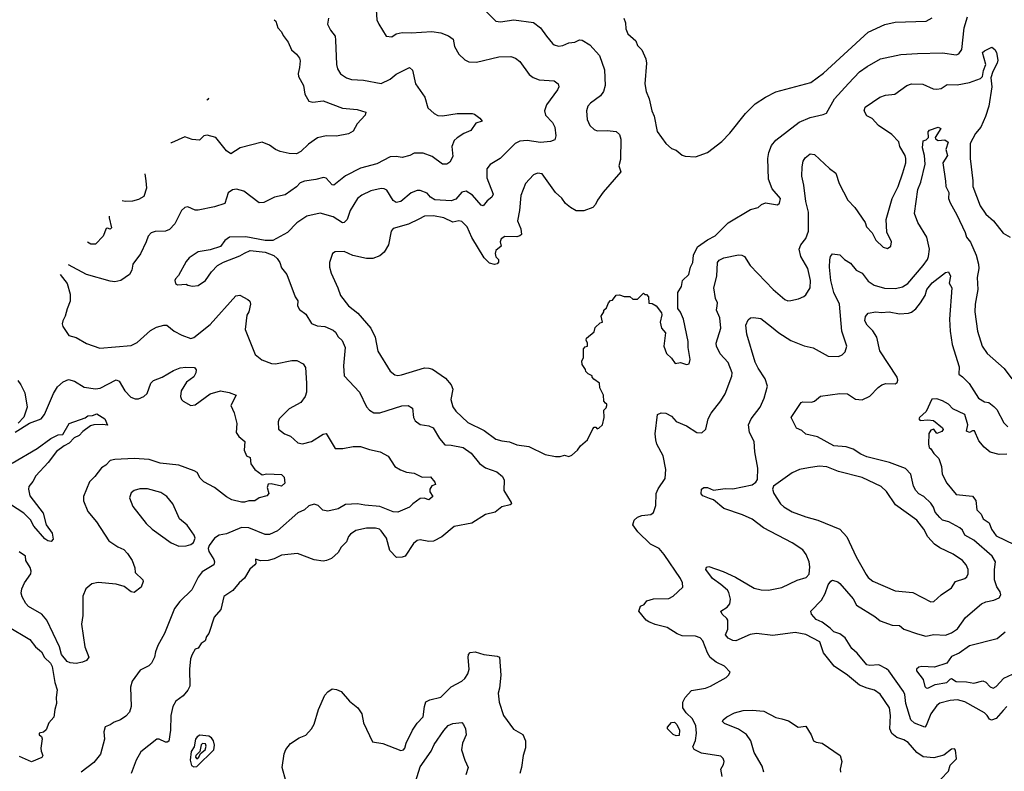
# Model space of a CAD drawing. Extents: x 1933546 to 2138868, y 524910 to 667279.
# Tile 8 of 256: x 1939466 to 1946079, y 556780 to 561826. Entities that reach past the tile are written whole.
import ezdxf

# ---------------------------------------------------------------- set-up
doc = ezdxf.new("R2010")
doc.units = 0

msp = doc.modelspace()

# ---------------------------------------------------------------- linework, layer by layer
at = {"layer": '0CON10XD'}
for points in [[(1941858.1, 561925), (1941865.7, 561825.7), (1941878, 561795), (1941927.5, 561715), (1941965, 561710.8), (1941995, 561731.4), (1942035, 561740), (1942095, 561736.5), (1942235, 561747.1), (1942295, 561738.6), (1942346.8, 561716.8), (1942378, 561695), (1942386, 561645), (1942415, 561593.3), (1942455.9, 561555.9), (1942482.7, 561542.7), (1942535, 561540.6), (1942685, 561577.1), (1942765, 561579.2), (1942796.4, 561566.4), (1942825, 561546), (1942888.7, 561458.7), (1942915, 561437.1), (1942955, 561422.2), (1943055, 561414.3), (1943082, 561395), (1943086.2, 561375), (1943078.8, 561355), (1943004.3, 561255), (1942990.8, 561215), (1942998, 561185), (1943045.6, 561135.6), (1943060, 561105), (1943068.1, 561045), (1943061.4, 561018.6), (1943031.5, 561008.5), (1942965, 561001.8), (1942875, 561015.4), (1942825, 561010.5), (1942795, 560994.4), (1942692.5, 560895), (1942626.6, 560853.4), (1942602.9, 560825), (1942603.9, 560763.9), (1942645.6, 560655), (1942637.5, 560635), (1942605, 560608.8), (1942580, 560575), (1942565, 560581.2), (1942506.9, 560646.9), (1942465, 560673.5), (1942435, 560667.5), (1942395, 560620), (1942365, 560609.1), (1942255, 560617.5), (1942224.2, 560634.2), (1942201.8, 560661.8), (1942155, 560679.1), (1942135, 560678.2), (1942096.4, 560663.7), (1942025.5, 560604.5), (1941995, 560599.4), (1941975, 560612.5), (1941931.5, 560681.5), (1941915, 560690.8), (1941895, 560692.3), (1941825, 560677.5), (1941765, 560647.9), (1941735, 560625.5), (1941685.5, 560545), (1941665.8, 560485), (1941645, 560464), (1941635, 560462), (1941571.8, 560501.8), (1941485, 560526.2), (1941395, 560507.8), (1941327.2, 560462.8), (1941265, 560397.1), (1941165.9, 560344.1), (1941115, 560344), (1940985, 560368), (1940875, 560365.7), (1940845, 560343.8), (1940815, 560302.5), (1940745, 560280), (1940665, 560267.5), (1940605, 560228), (1940585, 560203.3), (1940532.3, 560107.7), (1940512.5, 560085), (1940507.5, 560075), (1940512.5, 560055), (1940526.4, 560046.4), (1940585, 560050), (1940595, 560042.5), (1940627, 560037), (1940665, 560041.2), (1940715, 560073.8), (1940755, 560134), (1940794.2, 560175), (1940835, 560198.6), (1940945, 560240), (1940975, 560258.8), (1941015, 560276), (1941115, 560264), (1941172.7, 560242.7), (1941195, 560223.3), (1941212.9, 560195), (1941225, 560160), (1941259.4, 560115), (1941315.7, 559965.7), (1941335, 559937.5), (1941332.5, 559905), (1941345, 559879.4), (1941388, 559848), (1941426.4, 559786.4), (1941465, 559770.4), (1941516, 559765), (1941572.2, 559742.2), (1941587.8, 559727.8), (1941605, 559695.7), (1941631.1, 559671.1), (1941651.5, 559625), (1941642.1, 559502.1), (1941644.4, 559435), (1941748, 559325), (1941796.5, 559226.5), (1941814.5, 559204.5), (1941845, 559187.1), (1941885, 559186.9), (1942033.1, 559233.1), (1942075, 559235.7), (1942105, 559216.7), (1942111.1, 559155), (1942121.9, 559131.9), (1942155, 559107.1), (1942215, 559098.6), (1942244.2, 559085), (1942285, 559013.8), (1942321.9, 558971.9), (1942365, 558970), (1942445, 558953.6), (1942499.4, 558915), (1942555.3, 558845.3), (1942595, 558817.8), (1942670.2, 558790.2), (1942709.1, 558759.1), (1942719.5, 558735), (1942716.9, 558665), (1942768, 558585), (1942768.8, 558575), (1942761.4, 558568.6), (1942705, 558554.5), (1942660.6, 558519.4), (1942595, 558504.5), (1942502.5, 558445), (1942385, 558423.3), (1942301.4, 558355), (1942245, 558325.4), (1942215, 558322), (1942155, 558334.4), (1942135, 558329.4), (1942111.7, 558308.3), (1942055, 558224.4), (1942035, 558216.4), (1941996.2, 558216.2), (1941951.7, 558261.7), (1941930.9, 558345), (1941895, 558394.5), (1941882, 558405), (1941855, 558412.7), (1941795, 558412.7), (1941724.6, 558395.4), (1941688, 558372), (1941673.9, 558356.1), (1941660.7, 558319.3), (1941624.6, 558285.4), (1941605, 558248.6), (1941561.5, 558208.5), (1941526.7, 558195), (1941505, 558191.2), (1941445, 558200), (1941332.4, 558242.4), (1941225, 558231.2), (1941175, 558206.2), (1941135, 558195.8), (1941083.2, 558193.2), (1941050, 558205), (1941051.2, 558175), (1941046.2, 558165), (1941012.6, 558137.4), (1940975, 558075.8), (1940940.6, 558045), (1940897.5, 557992.5), (1940836.9, 557953.1), (1940816.2, 557865), (1940773.3, 557815), (1940736.9, 557705), (1940720.6, 557685), (1940712.5, 557655), (1940685, 557638.8), (1940665, 557605.8), (1940645, 557598.8), (1940624.3, 557565), (1940613.1, 557535), (1940605.6, 557465), (1940609.1, 557350.9), (1940595.6, 557324.4), (1940563.2, 557286.8), (1940515, 557251.2), (1940495.6, 557215), (1940482.2, 557155), (1940479.4, 557055), (1940466.8, 556983.2), (1940457.5, 556975), (1940445, 556974.4), (1940403.3, 556995), (1940386.7, 556995), (1940279.7, 556910.3), (1940248.1, 556855), (1940215.5, 556765)], [(1941540.8, 561835), (1941534.2, 561795), (1941554, 561755), (1941584.4, 561714.4), (1941587.4, 561687.4), (1941592.9, 561525), (1941601.4, 561495), (1941621.5, 561461.5), (1941662, 561435), (1941695, 561423.5), (1941775, 561420), (1941895, 561398.1), (1941953.6, 561426.4), (1941995, 561460), (1942085, 561504.2), (1942105, 561486.7), (1942124.5, 561394.5), (1942187.1, 561305), (1942208.5, 561235), (1942250, 561195), (1942275, 561183.5), (1942305, 561180.9), (1942405, 561195.5), (1942505, 561196), (1942521.2, 561191.2), (1942557.5, 561165), (1942572.5, 561145), (1942529.5, 561130.5), (1942497.3, 561082.7), (1942449.1, 561060.9), (1942405, 561031.9), (1942385, 561014.2), (1942369.5, 560975), (1942375, 560907.5), (1942355, 560870), (1942335, 560856.2), (1942305, 560856), (1942237.3, 560907.3), (1942175, 560930), (1942115, 560929.2), (1942086.9, 560913.1), (1942035, 560901.1), (1941995, 560908.1), (1941955, 560904.4), (1941865, 560858.5), (1941755, 560829.3), (1941655, 560778.5), (1941575, 560714), (1941565, 560716.2), (1941525, 560762), (1941507.1, 560767.1), (1941455, 560751.8), (1941379.4, 560740.6), (1941350.2, 560729.8), (1941325, 560704.2), (1941249.3, 560650.7), (1941176.8, 560633.2), (1941105, 560597.5), (1941075, 560596.9), (1940972, 560675), (1940922.1, 560687.9), (1940895.8, 560684.2), (1940865.9, 560664.1), (1940845, 560592), (1940775, 560569.2), (1940665, 560546), (1940645, 560548), (1940595, 560568.8), (1940574.3, 560565.7), (1940553.3, 560545), (1940508.9, 560455), (1940472.2, 560417.8), (1940445, 560405.6), (1940375, 560403.3), (1940350, 560395), (1940328.6, 560371.4), (1940316.6, 560333.4), (1940276.6, 560253.4), (1940227.1, 560185), (1940218.6, 560145), (1940204.5, 560115.5), (1940146, 560074), (1940105, 560065.5), (1940075, 560070.8), (1939915.3, 560115.3), (1939795, 560180.8), (1939793.1, 560180.5)], [(1942600.2, 561880.2), (1942665, 561815.8), (1942695, 561812.2), (1942785, 561825.6), (1942916.3, 561806.3), (1942965, 561771.4), (1943004.3, 561715), (1943043.8, 561665), (1943055, 561656), (1943085, 561648), (1943115, 561652.5), (1943155, 561671.4), (1943195, 561674.4), (1943225, 561691.4), (1943245, 561689.4), (1943295, 561657.5), (1943360.5, 561585), (1943395, 561490), (1943398.1, 561385), (1943386.2, 561343.8), (1943367.1, 561315), (1943300, 561265), (1943282.5, 561245), (1943272.5, 561215), (1943277.1, 561155), (1943294.5, 561114.5), (1943325, 561088), (1943345, 561079.2), (1943411.7, 561081.7), (1943472.5, 561075), (1943494, 561055), (1943504.4, 561024.4), (1943502.3, 560887.7), (1943490, 560845), (1943503.8, 560805), (1943385, 560668.8), (1943347.5, 560615), (1943334, 560585), (1943315, 560565.8), (1943255, 560541.5), (1943203, 560543), (1943166.2, 560565), (1943131.3, 560591.3), (1943107.4, 560627.4), (1943065, 560666), (1942975, 560791.2), (1942945, 560796), (1942916.7, 560785), (1942863, 560727), (1942831.4, 560645), (1942823.1, 560545), (1942808.6, 560475), (1942831.2, 560421.2), (1942835.5, 560384.5), (1942825.6, 560374.4), (1942805, 560368.5), (1942725, 560370.6), (1942699.2, 560355), (1942692.9, 560335), (1942700, 560305), (1942665, 560276), (1942659.4, 560255), (1942664.3, 560234.3), (1942682.5, 560215), (1942681.7, 560198.3), (1942672.5, 560187.5), (1942655, 560182.5), (1942621.7, 560191.7), (1942585.9, 560225.9), (1942503.9, 560363.9), (1942470.6, 560435), (1942435, 560471.9), (1942415, 560474.4), (1942375, 560467.1), (1942315, 560495.7), (1942245, 560509.7), (1942185, 560506.4), (1942147.5, 560487.5), (1942077.9, 560452.1), (1941974, 560425), (1941961.9, 560405), (1941943.1, 560315), (1941914.6, 560265.4), (1941885, 560239.4), (1941837.2, 560222.8), (1941795, 560223.6), (1941703.4, 560243.4), (1941645, 560268.6), (1941585, 560268), (1941566.7, 560255), (1941546, 560195), (1941546, 560165), (1941558, 560125), (1941604, 560025), (1941620, 559975), (1941674.6, 559904.6), (1941736.4, 559856.4), (1941825.5, 559755.5), (1941854.4, 559695), (1941871.3, 559601.3), (1941955, 559466.2), (1941985, 559442), (1942005, 559437.5), (1942031.4, 559441.4), (1942185, 559487.5), (1942215, 559487.3), (1942238.9, 559478.9), (1942325, 559420), (1942364.2, 559375), (1942374.2, 559345), (1942361.9, 559275), (1942375, 559226.7), (1942395, 559198), (1942475, 559122.5), (1942585, 559067.5), (1942665, 559009.4), (1942705, 558997.8), (1942755, 558992.8), (1942805, 558971.5), (1942885, 558960), (1942995, 558906.7), (1943063.9, 558893.9), (1943096.1, 558893.9), (1943125, 558902.5), (1943155, 558893.3), (1943175, 558902.5), (1943212.5, 558935), (1943232.5, 558965), (1943280, 559005), (1943315, 559080), (1943325, 559090), (1943335, 559090), (1943345, 559080), (1943355, 559082.5), (1943380, 559105), (1943392.5, 559155), (1943390, 559205), (1943405, 559220), (1943410, 559235), (1943410, 559245), (1943401.7, 559251.7), (1943390, 559265), (1943387.5, 559305), (1943362.5, 559355), (1943360, 559385), (1943321.7, 559411.7), (1943310, 559425), (1943310, 559435), (1943285, 559447.5), (1943267.5, 559465), (1943266.7, 559476.7), (1943245, 559510), (1943242.5, 559535), (1943252.5, 559555), (1943253, 559617), (1943265, 559630), (1943280, 559635), (1943280, 559655), (1943270, 559675), (1943273, 559687), (1943325, 559730), (1943330.7, 559759.3), (1943365, 559790), (1943380, 559795), (1943372.5, 559835), (1943390, 559865), (1943390, 559875), (1943408.3, 559891.7), (1943420, 559925), (1943435, 559940), (1943448.3, 559941.7), (1943473, 559977), (1943495, 559977.5), (1943527, 559967), (1943565, 559967.5), (1943585, 559950), (1943615, 559950), (1943655, 559990), (1943665, 559980), (1943675, 559980), (1943690, 559965), (1943691.7, 559921.7), (1943715, 559920), (1943740, 559905), (1943777, 559857), (1943780, 559845), (1943766.7, 559795), (1943777.5, 559755), (1943803, 559723), (1943793.3, 559635), (1943810, 559585), (1943845, 559552.5), (1943868.3, 559518.3), (1943905, 559523.3), (1943945, 559510), (1943962.5, 559515), (1943970, 559545), (1943956.1, 559626.1), (1943955.9, 559665.9), (1943923.8, 559815), (1943905, 559862.5), (1943887, 559887), (1943887.5, 559995), (1943910, 560035), (1943918.8, 560075), (1943960, 560115), (1943971.2, 560165), (1943987.5, 560195), (1943991.5, 560245), (1944018.7, 560301.3), (1944085, 560348.6), (1944136.1, 560373.9), (1944225, 560461.4), (1944375, 560552.5), (1944425, 560564), (1944447.5, 560585), (1944475, 560596.2), (1944555, 560582.5), (1944570, 560595), (1944576.7, 560625), (1944521.1, 560691.1), (1944494.5, 560754.5), (1944490, 560895), (1944496.5, 560935), (1944515, 560982), (1944545, 561017.1), (1944702.2, 561137.8), (1944775, 561168.6), (1944861.7, 561188.3), (1944885, 561199.2), (1944939.6, 561295), (1945032.3, 561397.7), (1945106.9, 561475), (1945157.7, 561512.3), (1945247.2, 561562.8), (1945385, 561591.1), (1945495, 561599.5), (1945665, 561603.3), (1945755, 561589.4), (1945774.4, 561595.6), (1945793.1, 561625), (1945809.8, 561770.2), (1945831.1, 561845)], [(1943523.8, 561835), (1943535.7, 561805.7), (1943536.7, 561765), (1943551.2, 561731.2), (1943604.1, 561684.1), (1943615, 561652.5), (1943644.1, 561624.1), (1943672.3, 561562.3), (1943676, 561535), (1943664.4, 561394.4), (1943674.4, 561344.4), (1943694, 561295), (1943710.8, 561215), (1943727.3, 561177.3), (1943748, 561075), (1943806.7, 560995), (1943845, 560961.2), (1943875, 560948.8), (1943916, 560916), (1943935, 560908.8), (1944005, 560906), (1944086.7, 560935), (1944181.7, 561008.3), (1944235, 561064), (1944340, 561195), (1944405, 561260), (1944475, 561306), (1944545, 561340.8), (1944780, 561405), (1944865, 561465.8), (1945165, 561742.5), (1945276.5, 561793.5), (1945345, 561809.5), (1945555, 561816.9), (1945595, 561837.5)], [(1941176.2, 561824.2), (1941185.9, 561815.9), (1941200.4, 561770.4), (1941224.3, 561745), (1941235, 561718.8), (1941270, 561675), (1941292.8, 561622.8), (1941326, 561595), (1941346.4, 561566.4), (1941350.6, 561550.6), (1941345.4, 561505.4), (1941336.7, 561465), (1941338.6, 561445), (1941371.9, 561385), (1941381.4, 561325), (1941408.3, 561278.3), (1941435, 561272.5), (1941505, 561280), (1941635, 561231.9), (1941733, 561223), (1941790, 561205), (1941787.5, 561185), (1941733.2, 561126.8), (1941705, 561077.5), (1941675, 561060), (1941595, 561044), (1941525, 561046.7), (1941466.7, 561033.3), (1941405, 560990), (1941355, 560942), (1941325, 560926), (1941275, 560927.8), (1941215, 560940.5), (1941184, 560954), (1941145, 560984.4), (1941095, 561004.3), (1940947.5, 560965), (1940885, 560926.2), (1940855.4, 560945.4), (1940784.1, 561034.1), (1940725, 561050), (1940703.1, 561046.9), (1940672.9, 561017.1), (1940625, 561021.4), (1940575, 561038.8), (1940485, 560998), (1940481.6, 560998.7)], [(1944184.4, 556745), (1944176, 556795), (1944193.5, 556826.5), (1944196.9, 556845), (1944191.9, 556865), (1944175, 556881.5), (1944045, 556901.9), (1943995.7, 556925.7), (1943988, 556945), (1944005, 556986.7), (1944012.5, 557035), (1944006.3, 557085), (1943985, 557132.2), (1943942.5, 557172.5), (1943920.8, 557205), (1943920, 557245), (1943935.5, 557274.5), (1943977.9, 557322.1), (1944071.7, 557338.3), (1944105, 557351.4), (1944210.5, 557409.5), (1944227.5, 557425), (1944237.5, 557445), (1944200, 557485), (1944145, 557511.4), (1944104.7, 557544.7), (1944084.6, 557574.6), (1944055.3, 557655.3), (1944037.5, 557675), (1944005, 557687.5), (1943915, 557689.6), (1943882, 557702), (1943814.7, 557744.7), (1943735, 557764.5), (1943692.2, 557782.2), (1943674.2, 557795), (1943623.8, 557855), (1943635, 557887.5), (1943659.3, 557900.7), (1943677.5, 557925), (1943722.1, 557937.9), (1943825, 557940), (1943855, 557955.7), (1943920, 558015), (1943918.9, 558045), (1943904.5, 558075), (1943795.6, 558235), (1943761.1, 558275), (1943703.9, 558303.9), (1943617.5, 558387.5), (1943583.5, 558435), (1943592.9, 558465), (1943615, 558485.6), (1943645, 558496.9), (1943705, 558504.4), (1943722.1, 558517.9), (1943737.9, 558565), (1943741.5, 558645), (1943755, 558675.8), (1943801.5, 558745), (1943805.4, 558805), (1943787.8, 558897.8), (1943746.5, 558975), (1943738.5, 559005), (1943734.6, 559045.4), (1943749.2, 559175), (1943775, 559187.5), (1943805, 559183.1), (1943843.5, 559163.5), (1943875, 559127.1), (1943945, 559100), (1944015, 559054), (1944047.7, 559052.3), (1944073.9, 559076.1), (1944090.8, 559145), (1944111.4, 559185), (1944175, 559266), (1944204.4, 559315), (1944248.3, 559431.7), (1944250.6, 559455), (1944223.8, 559523.8), (1944171.7, 559581.7), (1944145.4, 559635), (1944144.6, 559655), (1944174.6, 559755), (1944167.8, 559825), (1944147.1, 559875), (1944150.9, 559905), (1944151.8, 559925), (1944138.8, 559955), (1944127.3, 560025), (1944148.5, 560105), (1944153.8, 560196.2), (1944165, 560210.8), (1944195, 560226.5), (1944293.3, 560246.7), (1944315.6, 560245.6), (1944333.8, 560235), (1944371.2, 560175), (1944525.8, 560015), (1944605, 559946.9), (1944625, 559939.4), (1944645, 559940), (1944697.4, 559952.6), (1944732.5, 559967.5), (1944745, 559979.2), (1944775.5, 560025), (1944776.7, 560075), (1944760.6, 560155), (1944711.5, 560235), (1944700.9, 560285), (1944712.2, 560315), (1944745, 560355.8), (1944763.6, 560406.3), (1944764.7, 560534.7), (1944746.3, 560606.3), (1944733.1, 560715), (1944718.9, 560775), (1944721.8, 560838.2), (1944729.2, 560875), (1944742.1, 560897.9), (1944775, 560925.4), (1944805, 560921.4), (1944905, 560826.2), (1944948, 560795), (1944970.8, 560725), (1945028, 560615), (1945074.2, 560564.2), (1945144, 560465), (1945154, 560435), (1945191.4, 560395), (1945216.6, 560346.6), (1945265, 560298.8), (1945295, 560290), (1945316.7, 560305), (1945321.2, 560335), (1945289.4, 560399.4), (1945286.7, 560485), (1945326.2, 560625), (1945365.4, 560705), (1945397.3, 560797.3), (1945417.7, 560865), (1945418.5, 560895), (1945412.9, 560915), (1945377.8, 560975), (1945370.4, 561005), (1945324.5, 561055), (1945235, 561115.4), (1945192.4, 561162.4), (1945155, 561180.8), (1945137.1, 561215), (1945145, 561239.2), (1945243.3, 561305), (1945281.2, 561318.8), (1945343.7, 561326.3), (1945425, 561383.9), (1945455, 561395.3), (1945532.6, 561392.6), (1945601.9, 561361.9), (1945625, 561360), (1945655, 561363.8), (1945695, 561391.5), (1945761.7, 561388.3), (1945845, 561404.6), (1945920, 561430), (1945932.7, 561445), (1945938.9, 561485), (1945954.5, 561525), (1945933.2, 561605), (1945945, 561617.3), (1945995, 561640.8), (1946015, 561625.6), (1946027.5, 561605), (1946035.3, 561555), (1946032, 561535), (1946001.6, 561478.4), (1945989.1, 561435), (1945995.6, 561375), (1945975.5, 561245), (1945952.7, 561175), (1945920.5, 561105), (1945885, 561061.4), (1945848.8, 560995), (1945850, 560895), (1945868.2, 560745), (1945866.7, 560705), (1945916.9, 560575), (1945955, 560520.8), (1946005.7, 560475), (1946071.7, 560391.7), (1946118.8, 560365)], [(1940724, 561286.7), (1940733.8, 561295), (1940735.7, 561300.7)], [(1945653.9, 556726.1), (1945705, 556780), (1945715, 556820), (1945757, 556863), (1945751.7, 556921.7), (1945745, 556930), (1945725, 556927.5), (1945672.7, 556887.3), (1945605, 556870), (1945535, 556877.5), (1945491.4, 556905), (1945433.8, 556973.8), (1945405, 556991.1), (1945357.8, 557007.8), (1945323.1, 557033.1), (1945310.9, 557065), (1945315.4, 557155), (1945307.9, 557205), (1945245, 557296.7), (1945208, 557325), (1945158.8, 557338.8), (1945107.4, 557357.4), (1945025.6, 557425), (1944936.9, 557485), (1944865, 557575.7), (1944840, 557650), (1944745, 557698.8), (1944675, 557712.3), (1944525, 557691.8), (1944415, 557704.6), (1944372.6, 557697.4), (1944275, 557656.7), (1944255, 557658.9), (1944223.4, 557673.4), (1944205.7, 557695), (1944221.4, 557735), (1944221.3, 557795), (1944216.2, 557806.2), (1944183.3, 557835), (1944176, 557854), (1944218.8, 557881.2), (1944235, 557903.8), (1944239.6, 557935), (1944229.9, 557979.9), (1944220.6, 557995), (1944175, 558034.4), (1944118.6, 558075), (1944074, 558135), (1944078.8, 558151.2), (1944095, 558154), (1944191.8, 558121.8), (1944272.8, 558082.8), (1944399.4, 558009.4), (1944447.2, 557997.2), (1944495, 557995.4), (1944585, 558013.9), (1944688.1, 558061.9), (1944748.3, 558081.7), (1944767.4, 558102.6), (1944773, 558153), (1944767.7, 558185), (1944747.7, 558235), (1944726.6, 558266.6), (1944655, 558313.8), (1944461.9, 558415), (1944385, 558471.5), (1944321.4, 558501.4), (1944195, 558544.5), (1944125, 558602), (1944098.3, 558611.7), (1944055, 558628.8), (1944042.3, 558642.3), (1944046.4, 558673.6), (1944060, 558685), (1944085, 558686), (1944125, 558668), (1944205, 558678), (1944255, 558676), (1944385, 558704), (1944409.5, 558720.5), (1944420.5, 558739.5), (1944424.3, 558815), (1944402.5, 558925), (1944398.6, 558995), (1944368.6, 559055), (1944360, 559105), (1944378.1, 559145), (1944438.9, 559225), (1944465.6, 559285), (1944488.9, 559365), (1944473.3, 559415), (1944425, 559485.8), (1944406.5, 559526.5), (1944350, 559715), (1944342.2, 559775), (1944358.3, 559811.7), (1944375, 559824.2), (1944395, 559827.1), (1944445, 559818.6), (1944515, 559762.9), (1944565, 559723.1), (1944645, 559672.9), (1944735, 559636.2), (1944795, 559623.8), (1944895, 559567.5), (1944965, 559564.4), (1944989.2, 559575), (1945010, 559595), (1945022, 559635), (1944987.8, 559735), (1944972.5, 559915), (1944935, 559994), (1944913.2, 560075), (1944904.6, 560165), (1944906.9, 560213.1), (1944911.2, 560235), (1944925, 560253.3), (1944975, 560246.2), (1945005.7, 560215.7), (1945045, 560192), (1945085, 560143.1), (1945125, 560123.6), (1945165, 560070), (1945205, 560044.4), (1945275, 560022.9), (1945348.9, 560021.1), (1945395, 560033.2), (1945431.9, 560055), (1945535, 560175.6), (1945563.5, 560215), (1945570.4, 560235), (1945575.7, 560285), (1945559.6, 560365), (1945498.9, 560465), (1945475.5, 560525), (1945499.1, 560685), (1945517.9, 560735), (1945547.5, 560855), (1945542.5, 560915), (1945530.4, 560965), (1945535, 561012.5), (1945555, 561020), (1945570, 561035), (1945567, 561073), (1945577.5, 561085), (1945635, 561103.8), (1945653.3, 561095), (1945615.8, 561035), (1945617.5, 561025), (1945635, 561015.6), (1945680.2, 561020.2), (1945702.6, 561002.6), (1945685.3, 560955), (1945697.8, 560915), (1945666.2, 560865), (1945685, 560742.5), (1945686.5, 560706.5), (1945707.3, 560665), (1945705.3, 560625), (1945715, 560596), (1945761.1, 560515), (1945816.6, 560396.6), (1945825.6, 560365), (1945853.1, 560333.1), (1945890, 560245), (1945906.5, 560185), (1945909.1, 560155), (1945896.2, 560095), (1945900.8, 560015), (1945882.5, 559915), (1945882.2, 559865), (1945898.9, 559735), (1945931.4, 559635), (1945964.6, 559584.6), (1946078, 559485), (1946130, 559415)], [(1940306.2, 560790.2), (1940314.2, 560745), (1940317.1, 560695), (1940301.1, 560638.9), (1940265, 560617.8), (1940225, 560606.4), (1940175, 560605.5), (1940153.9, 560609.3)], [(1940067.8, 560507), (1940068, 560495), (1940082.5, 560427.5), (1940075, 560420), (1940055, 560426.2), (1940047, 560423), (1940027.3, 560372.7), (1939975, 560319.2), (1939945, 560319.2), (1939921.3, 560332.8)], [(1939738.5, 560115.7), (1939785.6, 560055.6), (1939805, 559982.5), (1939804.6, 559935.4), (1939784.3, 559885), (1939772.5, 559835), (1939756, 559805), (1939752, 559785), (1939756.2, 559765), (1939796.4, 559706.4), (1939845, 559692.9), (1939915, 559650.8), (1940005, 559620), (1940215, 559639.4), (1940255, 559658.5), (1940345, 559738.5), (1940385, 559760.6), (1940435, 559775.7), (1940455, 559774), (1940503.8, 559735), (1940555, 559707.1), (1940615, 559686.5), (1940635, 559691.2), (1940745, 559780), (1940918.6, 559971.4), (1940945, 559975.7), (1940998.1, 559948.1), (1941012, 559935), (1941015.8, 559915), (1941006.2, 559865), (1940992.3, 559842.3), (1940980.8, 559745), (1941047, 559577), (1941092.3, 559542.3), (1941157.6, 559517.6), (1941185, 559515.6), (1941295, 559536.9), (1941327.9, 559537.9), (1941370, 559515), (1941385, 559490), (1941392.9, 559385), (1941391.5, 559325), (1941382.9, 559295), (1941355, 559255.8), (1941275, 559214.3), (1941209.1, 559145), (1941202, 559125), (1941205, 559076.7), (1941245, 559046), (1941285, 559030), (1941335, 558986), (1941365, 558977.8), (1941425, 558994.4), (1941505, 559044), (1941525, 559046.7), (1941585, 558946.2), (1941637.1, 558947.1), (1941705, 558961.1), (1941755, 558960), (1941815, 558940), (1941887.5, 558925), (1941940, 558895), (1941986, 558826), (1942023.2, 558803.2), (1942065, 558788), (1942115, 558781.2), (1942170, 558755), (1942226.4, 558756.4), (1942255, 558720), (1942260, 558705), (1942235, 558696.7), (1942221.2, 558675), (1942220, 558655), (1942240, 558625), (1942215, 558603.3), (1942183.6, 558613.6), (1942155, 558610.8), (1942105.8, 558575), (1942085, 558552), (1942005, 558520), (1941975, 558521.4), (1941885, 558558.5), (1941785, 558566.1), (1941735, 558576.2), (1941655, 558571.8), (1941605, 558542.7), (1941535, 558527.1), (1941502.2, 558532.2), (1941471.2, 558565), (1941445, 558574), (1941407.3, 558562.7), (1941380, 558535), (1941335, 558515.6), (1941197.1, 558395), (1941145, 558369.2), (1941115, 558369.1), (1941005, 558414.5), (1940955, 558417.1), (1940855, 558374.3), (1940805, 558365.6), (1940774.6, 558345.4), (1940738.8, 558295), (1940731.2, 558275), (1940736.2, 558255), (1940770.9, 558200.9), (1940774.4, 558185), (1940769.4, 558165), (1940691.2, 558118.8), (1940665, 558084), (1940621.9, 557998.1), (1940541.2, 557918.8), (1940506.8, 557873.2), (1940439.2, 557705), (1940394.3, 557625), (1940377.3, 557582.7), (1940372, 557545), (1940351.2, 557505), (1940332.7, 557487.3), (1940275, 557458.8), (1940220.8, 557385), (1940210, 557345), (1940214.2, 557215), (1940202.9, 557177.1), (1940179.1, 557150.9), (1940143.3, 557125), (1940099.7, 557110.3), (1940075, 557092), (1940041.2, 557078.8), (1940031.9, 557045), (1940036.5, 556995), (1940008.1, 556895), (1939965, 556838), (1939880, 556775)], [(1946095, 557214.1), (1946071.3, 557188.7), (1946025, 557134.7), (1945992, 557122), (1945979.1, 557129.1), (1945964.7, 557155), (1945945, 557173.4), (1945815, 557246), (1945765, 557258.8), (1945714.7, 557255.3), (1945645, 557236.2), (1945625, 557221.9), (1945586.4, 557165), (1945555, 557086.2), (1945545, 557075.7), (1945475, 557102.4), (1945451.5, 557125), (1945417.9, 557235), (1945410.9, 557295), (1945402.7, 557315), (1945303.3, 557455), (1945288.7, 557468.7), (1945235.4, 557495.4), (1945175, 557490.4), (1945155, 557495.5), (1945091.9, 557571.9), (1945054.5, 557604.5), (1945010.4, 557675), (1944975, 557703.4), (1944935, 557716.2), (1944909.7, 557739.7), (1944855, 557781.5), (1944815, 557800), (1944784.4, 557835), (1944779.4, 557855), (1944852.1, 557927.9), (1944876.3, 557973.7), (1944895, 558032.5), (1944913.4, 558056.6), (1944925, 558062), (1944960.7, 558050.7), (1944975, 558040), (1945065, 557937.5), (1945086.4, 557895), (1945209.8, 557819.8), (1945245, 557790), (1945325, 557761.1), (1945375, 557759.4), (1945405, 557734.5), (1945495, 557701.8), (1945551.9, 557688.1), (1945605, 557698.9), (1945684.4, 557694.4), (1945725, 557709.5), (1945763.9, 557736.1), (1945817.4, 557812.6), (1945925, 557903.3), (1945955, 557917.8), (1946007.7, 557927.7), (1946045.6, 557944.4), (1946056, 557965), (1946050.8, 557985), (1946027.9, 558017.9), (1946014, 558065), (1946012.9, 558135), (1946019.4, 558185), (1945998.6, 558225), (1945875, 558332.1), (1945815, 558364.5), (1945798.6, 558398.6), (1945781.4, 558415), (1945706.2, 558455), (1945665, 558465.6), (1945645, 558483.1), (1945615, 558519.2), (1945603.2, 558553.2), (1945585, 558580), (1945539.2, 558625), (1945505, 558642.9), (1945484, 558664), (1945470, 558695), (1945451.1, 558775), (1945415, 558813.1), (1945307.1, 558852.9), (1945155, 558891.1), (1945115, 558908.5), (1945065, 558941.5), (1945017.2, 558957.2), (1944935, 558965.4), (1944825, 559025.8), (1944745, 559043.8), (1944718.3, 559068.3), (1944684.4, 559084.4), (1944647.5, 559155), (1944714.5, 559255.5), (1944725, 559260.8), (1944785, 559257.5), (1944805.4, 559264.6), (1944845, 559298.9), (1944975, 559315.5), (1945025, 559312.9), (1945079.1, 559279.1), (1945125, 559273.1), (1945175, 559298.6), (1945232.8, 559357.2), (1945256.6, 559373.4), (1945282.3, 559382.3), (1945345, 559382), (1945359.4, 559390.6), (1945364.2, 559405.8), (1945360, 559425), (1945243.6, 559603.6), (1945222.5, 559695), (1945196.4, 559736.4), (1945158.6, 559775), (1945142.9, 559805), (1945146.1, 559833.9), (1945165, 559856.2), (1945215.6, 559864.4), (1945255, 559859.4), (1945305, 559863.6), (1945375, 559852), (1945435, 559854.6), (1945455, 559861.8), (1945484.7, 559885.3), (1945517.3, 559925), (1945547.3, 559975), (1945559.4, 560015), (1945595, 560059.4), (1945685, 560127.5), (1945705, 560132.5), (1945717.8, 560105), (1945707.9, 560057.9), (1945725.7, 560025), (1945711.5, 559815), (1945714.6, 559735.4), (1945730, 559645), (1945775.9, 559495), (1945773.6, 559445), (1945798.6, 559428.6), (1945842.7, 559382.7), (1945905, 559285.6), (1945945, 559259.4), (1945975.2, 559255.2), (1946007.8, 559227.8), (1946029.2, 559209.2), (1946075, 559120), (1946102.2, 559092.2)], [(1939435, 559057.5), (1939532.9, 559117.1), (1939610.8, 559145), (1939631.9, 559175), (1939692.8, 559317.2), (1939719.1, 559360.9), (1939758.8, 559395), (1939795, 559409.4), (1939835, 559400), (1939899.1, 559359.1), (1939975, 559348.5), (1940007, 559353), (1940115, 559408.1), (1940135, 559398.6), (1940172.9, 559335), (1940211.7, 559291.7), (1940240.9, 559280.9), (1940265, 559280), (1940300, 559295), (1940323.3, 559316.7), (1940347.3, 559385), (1940365.7, 559404.3), (1940424.1, 559425.9), (1940499.5, 559470.5), (1940545, 559488.2), (1940582.9, 559492.9), (1940640, 559490), (1940650.8, 559475), (1940649.4, 559455), (1940635, 559427.5), (1940587.2, 559392.8), (1940550.5, 559335), (1940546.5, 559295), (1940553.1, 559275), (1940564.7, 559264.7), (1940615, 559236.5), (1940645, 559239.1), (1940745, 559314.4), (1940815, 559333.3), (1940873.4, 559323.4), (1940920, 559305), (1940884.4, 559235), (1940905.7, 559185.7), (1940925.4, 559115), (1940920.5, 559055), (1940938.1, 559028.1), (1940979.1, 558995), (1940974.4, 558935), (1940988.6, 558898.6), (1941015, 558886.7), (1941018, 558845), (1941046.6, 558806.6), (1941095, 558770), (1941125, 558776.7), (1941225, 558773.3), (1941242.5, 558755), (1941246.7, 558715), (1941225, 558694.2), (1941155, 558710), (1941135, 558706.7), (1941128.8, 558685), (1941138.8, 558645), (1941125, 558628.8), (1941075, 558615.8), (1941045, 558595.7), (1941005, 558596.2), (1940975, 558585.6), (1940956.6, 558586.6), (1940891.7, 558601.7), (1940855, 558621.4), (1940774.4, 558684.4), (1940703.6, 558723.6), (1940678.3, 558748.3), (1940658.6, 558785), (1940637.4, 558797.4), (1940535, 558835.6), (1940409.2, 558849.2), (1940335, 558874), (1940235, 558879.1), (1940105, 558873.5), (1940074, 558866), (1940045, 558835.8), (1940015, 558818), (1939971.3, 558758.7), (1939935, 558723.3), (1939895.7, 558624.3), (1939895.8, 558595), (1939925, 558523.3), (1939982.5, 558455), (1940065, 558328), (1940125, 558285.7), (1940165, 558268.1), (1940191.1, 558241.1), (1940221.4, 558195), (1940240, 558145), (1940242.9, 558115), (1940292.5, 558065), (1940296, 558055), (1940281.2, 558015), (1940235, 557980), (1940215, 557984), (1940168.8, 558021.2), (1940115, 558037.1), (1939992.4, 558047.6), (1939950.9, 558039.1), (1939910, 558005), (1939891.4, 557955), (1939890.5, 557825), (1939882.1, 557767.9), (1939904.2, 557615), (1939930, 557545), (1939915.8, 557524.2), (1939887, 557513), (1939845, 557504), (1939805, 557508), (1939785, 557518), (1939748, 557565), (1939734.2, 557615), (1939647.5, 557795), (1939614.5, 557834.5), (1939525, 557886), (1939506.4, 557906.4), (1939482.1, 557952.1), (1939475.7, 557975), (1939480, 558005), (1939499.2, 558045), (1939541.4, 558105), (1939544.2, 558124.2), (1939537.4, 558147.4), (1939507.5, 558195), (1939506, 558225), (1939463.3, 558253.3)], [(1939453.2, 559403.2), (1939474.5, 559374.5), (1939500.3, 559320.3), (1939516.9, 559225), (1939493.8, 559156.2), (1939455, 559116.7)], [(1946095, 558909.1), (1946045, 558906.7), (1945985, 558923.3), (1945944, 558955), (1945908.7, 558998.7), (1945880, 559065), (1945865, 559066), (1945845, 559054.4), (1945825, 559064), (1945833.6, 559105), (1945814, 559175), (1945733.4, 559213.4), (1945705, 559244.3), (1945665, 559266), (1945625, 559280), (1945591.7, 559278.3), (1945554.3, 559195), (1945508.8, 559155), (1945504, 559145), (1945515, 559134), (1945565, 559140), (1945604.2, 559134.2), (1945664.2, 559085), (1945669.2, 559075), (1945658.5, 559061.5), (1945625, 559046.7), (1945605, 559076), (1945585, 559070), (1945571.7, 559048.3), (1945570, 558975), (1945574.2, 558954.2), (1945585.8, 558945.8), (1945605, 558913.3), (1945640.3, 558880.3), (1945656.7, 558825), (1945662.1, 558775), (1945692.2, 558715), (1945755, 558639.2), (1945865, 558627.1), (1945887.4, 558597.4), (1945895.4, 558535), (1945923.1, 558505), (1945937.1, 558475), (1945977.6, 558447.6), (1945993.3, 558405), (1946025, 558360), (1946145, 558302.8)], [(1939415, 558848.8), (1939584, 558946), (1939675, 559014.5), (1939725, 559038.9), (1939755, 559041.4), (1939799.2, 559115), (1939905, 559152.5), (1939924.3, 559165.7), (1939955, 559168.1), (1939985, 559178.6), (1940038.8, 559145), (1940057, 559103), (1940025, 559108.8), (1939964.2, 559105.8), (1939941.4, 559098.6), (1939889.6, 559060.4), (1939865, 559034.5), (1939831.8, 559018.2), (1939798, 558982), (1939764.2, 558965), (1939714.2, 558925.8), (1939657, 558853), (1939575, 558762.5), (1939555, 558724.3), (1939527.6, 558692.4), (1939524.4, 558675), (1939535, 558630), (1939625, 558513.8), (1939644, 558435), (1939685, 558377.5), (1939691.7, 558338.3), (1939677, 558323), (1939655, 558326.7), (1939635, 558341.2), (1939560.6, 558425), (1939538.1, 558468.1), (1939495, 558511.8), (1939405, 558571.5)], [(1945585, 557917.5), (1945605, 557919.2), (1945655.4, 557964.6), (1945725, 558011.4), (1945751.9, 558055), (1945815, 558074.3), (1945827.5, 558085), (1945837.1, 558105), (1945835.7, 558135), (1945822.5, 558165), (1945798.6, 558195), (1945735, 558237.3), (1945645, 558279.6), (1945610.6, 558305), (1945564.5, 558355), (1945538.8, 558405), (1945492.2, 558465), (1945348, 558568), (1945288.7, 558658.7), (1945252.9, 558692.9), (1945125, 558752.1), (1944965, 558793.6), (1944887, 558823), (1944835, 558828.5), (1944765, 558817.5), (1944704.6, 558805.4), (1944655, 558783.1), (1944528.8, 558695), (1944522, 558675), (1944530.8, 558645), (1944576.9, 558575), (1944598.6, 558555), (1944655, 558522.7), (1944745, 558488.9), (1944826.9, 558466.9), (1944975.5, 558405.5), (1945021.4, 558355), (1945085, 558218.8), (1945150.5, 558100.5), (1945165, 558080), (1945195, 558057.1), (1945345, 557990.6), (1945465, 557979.4), (1945585, 557917.5)], [(1940535, 558291.9), (1940585, 558294.3), (1940615, 558302), (1940634.1, 558315.9), (1940643.8, 558345), (1940638.8, 558365), (1940592.1, 558432.1), (1940540, 558475), (1940495.8, 558575), (1940455, 558624.3), (1940415, 558650.6), (1940325, 558675.6), (1940273.2, 558676.8), (1940235, 558664), (1940215, 558648.8), (1940203.8, 558615), (1940227, 558557), (1940315, 558442.5), (1940355, 558406), (1940483.6, 558313.6), (1940535, 558291.9)], [(1939384.5, 557755), (1939535, 557664.2), (1939572, 557615), (1939612.4, 557582.4), (1939632.7, 557542.7), (1939673.3, 557505), (1939684.2, 557484.2), (1939702.5, 557375), (1939717.3, 557327.3), (1939710.8, 557275), (1939713.8, 557235), (1939701.2, 557195), (1939695.9, 557144.1), (1939661.2, 557105), (1939645, 557057.5), (1939626.7, 557043.3), (1939597.5, 557035), (1939597.5, 557025), (1939613.3, 557013.3), (1939618.3, 556998.3), (1939608.8, 556935), (1939610, 556915), (1939622.5, 556885), (1939615, 556872.5), (1939546.4, 556843.6), (1939465, 556880)], [(1946084.2, 557715), (1946030.9, 557669.1), (1945845, 557621.5), (1945775, 557572.7), (1945725, 557550.4), (1945693.3, 557506.7), (1945610.9, 557479.1), (1945525, 557484), (1945505, 557478.8), (1945490, 557465), (1945490, 557455), (1945533.1, 557395), (1945545, 557350), (1945555, 557339.2), (1945565, 557338.6), (1945615, 557361.8), (1945694, 557375), (1945715, 557399.2), (1945725, 557402.5), (1945755, 557382.9), (1945825, 557380.5), (1945875, 557370.4), (1945935, 557387.8), (1945955, 557378.6), (1945985, 557346), (1946005, 557337.5), (1946025, 557349.4), (1946075, 557405.5), (1946135, 557432.2)], [(1941254.4, 556715), (1941229.2, 556805), (1941243.1, 556896.9), (1941254.3, 556925.7), (1941285, 556966.7), (1941342.5, 557005), (1941388.3, 557021.7), (1941426.1, 557063.9), (1941443.9, 557096.1), (1941474.2, 557195), (1941515, 557290), (1941535, 557313.3), (1941565, 557333.3), (1941595, 557330), (1941625, 557316.2), (1941680.3, 557250.3), (1941736.8, 557206.8), (1941763.8, 557165), (1941776, 557105), (1941835, 556977.5), (1941905, 556965.8), (1942025, 556918.9), (1942044.3, 556925), (1942053.5, 556935), (1942061.6, 556968.4), (1942104.3, 557055), (1942136.1, 557103.9), (1942176.9, 557145), (1942184.4, 557215), (1942194.6, 557245.4), (1942220.2, 557259.8), (1942295, 557276.9), (1942365, 557347.5), (1942435.5, 557384.5), (1942456.3, 557403.7), (1942475, 557433.3), (1942484.2, 557465), (1942477.3, 557542.7), (1942480.8, 557565), (1942491.7, 557578.3), (1942525, 557582.5), (1942583.6, 557563.6), (1942673, 557553), (1942688.8, 557545), (1942698.6, 557425), (1942687.7, 557337.7)], [(1942687.7, 557337.7), (1942680, 557305), (1942685.6, 557245), (1942714.5, 557154.5), (1942783.4, 557063.4), (1942845, 557027.1), (1942864.3, 556985), (1942863.2, 556936.8), (1942848, 556885), (1942836.2, 556805), (1942826.2, 556765)], [(1944464.2, 556775), (1944453.5, 556815), (1944399.6, 556905), (1944375.9, 556985), (1944347.6, 557027.6), (1944293.5, 557063.5), (1944200.3, 557100.3), (1944186.7, 557115), (1944191.2, 557125), (1944215, 557146), (1944267.6, 557172.4), (1944325, 557187.8), (1944385, 557190.5), (1944465, 557183.3), (1944545, 557140), (1944585, 557132.2), (1944628.9, 557118.9), (1944695, 557076.2), (1944745, 557082.5), (1944781.2, 557025), (1944797.5, 556985), (1944815, 556974.4), (1944855, 556968), (1944975.6, 556885.6), (1944988.8, 556845), (1944976.7, 556795), (1944980, 556775)], [(1942105.3, 556644.7), (1942155, 556810.8), (1942229.5, 556915), (1942250.5, 556959.5), (1942315.5, 557054.5), (1942345, 557086.9), (1942375, 557100), (1942435, 557107.5), (1942447.5, 557095), (1942461.4, 557065), (1942465.6, 557025), (1942441.1, 556968.9), (1942433.3, 556925), (1942455.8, 556855)], [(1943875, 557017.5), (1943855, 557026.7), (1943816.7, 557065), (1943816.7, 557075), (1943845, 557107.5), (1943865, 557110), (1943880, 557095), (1943897.5, 557055), (1943895, 557020), (1943875, 557017.5)], [(1940635, 556810.8), (1940655, 556813), (1940769.6, 556925), (1940773.9, 556955), (1940767.6, 556985), (1940754.7, 557004.7), (1940735.9, 557015.9), (1940675, 557021.6), (1940658.4, 557011.6), (1940647, 556995), (1940637.5, 556945), (1940617.7, 556912.3), (1940610.8, 556855), (1940619.2, 556819.2), (1940635, 556810.8)], [(1940655, 556863.1), (1940668.8, 556875), (1940681.1, 556898.9), (1940711.6, 556925), (1940718.7, 556948.7), (1940713.7, 556963.7), (1940695, 556966.3), (1940685, 556956.7), (1940677.1, 556912.9), (1940649.1, 556885), (1940646.2, 556875), (1940655, 556863.1)], [(1942455.8, 556855), (1942479.2, 556805), (1942462.9, 556755)]]:
    msp.add_lwpolyline(points, dxfattribs=at)

doc.saveas('drawing.dxf')
